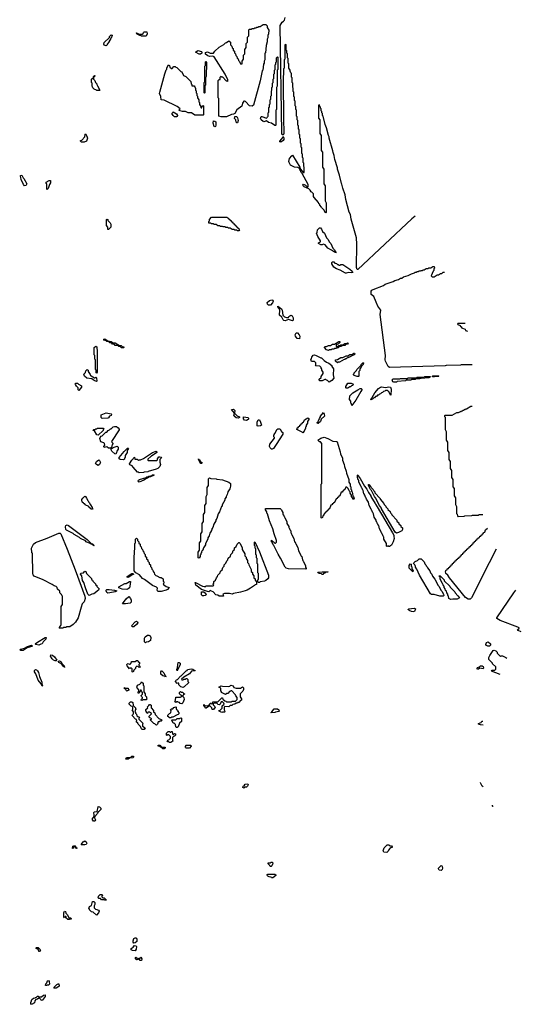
# Model space of a CAD drawing. Extents: x 2535812 to 2752880, y 540738 to 728399.
# Tile 144 of 213: x 2704800 to 2712554, y 559192 to 574415. Entities that reach past the tile are written whole.
import ezdxf

# ---------------------------------------------------------------- set-up
doc = ezdxf.new("R2010")
doc.units = 0

msp = doc.modelspace()

# ---------------------------------------------------------------- linework, layer by layer
at = {"layer": '0CON20XD'}
for points in [[(2710914, 571379), (2710890, 571355), (2710860, 571335), (2710026, 570554), (2710015, 570552), (2710004, 570585), (2710010, 570945), (2710004, 571044), (2709925, 571330), (2709912, 571402), (2709895, 571440), (2709844, 571634), (2709830, 571705), (2709795, 571810), (2709782, 571872), (2709775, 571880), (2709743, 572013), (2709714, 572105), (2709713, 572125), (2709674, 572254), (2709662, 572315), (2709645, 572360), (2709642, 572385), (2709584, 572584), (2709582, 572605), (2709572, 572625), (2709542, 572745), (2709523, 572793), (2709490, 572925), (2709480, 572935), (2709480, 572965), (2709470, 572975), (2709470, 572995), (2709460, 573005), (2709460, 573035), (2709450, 573045), (2709450, 573065), (2709440, 573075), (2709435, 573100), (2709420, 573095), (2709420, 572895), (2709440, 572865), (2709440, 572655), (2709460, 572625), (2709460, 572395), (2709480, 572365), (2709480, 572135), (2709500, 572105), (2709500, 571875), (2709520, 571845), (2709520, 571615), (2709540, 571585), (2709540, 571435), (2709535, 571430), (2709520, 571435), (2709508, 571468), (2709470, 571505), (2709468, 571518), (2709440, 571545), (2709438, 571558), (2709425, 571570), (2709418, 571588), (2709352, 571665), (2709344, 571684), (2709340, 571725), (2709318, 571748), (2709304, 571755), (2709289, 571779), (2709268, 571798), (2709195, 571829), (2709182, 571845), (2709178, 571855), (2709185, 571870), (2709216, 571856), (2709242, 571832), (2709255, 571830), (2709260, 571835), (2709260, 571865), (2709168, 572038), (2709153, 572055), (2709142, 572082), (2709134, 572085), (2709128, 572108), (2709101, 572131), (2709046, 572136), (2708985, 572164), (2708964, 572206), (2708961, 572225), (2708971, 572269), (2709005, 572312), (2709015, 572318), (2709128, 572135), (2709142, 572102), (2709182, 572052), (2709195, 572050), (2709200, 572055), (2709200, 572135), (2709190, 572145), (2709190, 572195), (2709180, 572205), (2709180, 572275), (2709170, 572285), (2709170, 572335), (2709160, 572345), (2709160, 572435), (2709150, 572445), (2709150, 572495), (2709140, 572505), (2709140, 572575), (2709130, 572585), (2709130, 572635), (2709120, 572645), (2709120, 572715), (2709110, 572725), (2709110, 572775), (2709100, 572785), (2709100, 572855), (2709090, 572865), (2709090, 572915), (2709080, 572925), (2709080, 573015), (2709070, 573025), (2709070, 573075), (2709060, 573085), (2709060, 573155), (2709050, 573165), (2709050, 573215), (2709040, 573225), (2709040, 573295), (2709030, 573305), (2709030, 573355), (2709020, 573365), (2709020, 573435), (2709010, 573445), (2709010, 573515), (2709000, 573525), (2709000, 573585), (2708992, 573592), (2708988, 573608), (2708980, 573615), (2708980, 573635), (2708960, 573665), (2708960, 573735), (2708950, 573745), (2708950, 573815), (2708940, 573825), (2708940, 573885), (2708930, 573895), (2708930, 573935), (2708920, 573945), (2708920, 574025), (2708915, 574030), (2708900, 574025), (2708900, 573805), (2708890, 573795), (2708890, 573665), (2708880, 573655), (2708872, 573455), (2708877, 572893), (2708883, 572655), (2708875, 572630), (2708854, 572644), (2708851, 572665), (2708828, 574325), (2708855, 574378), (2708878, 574392), (2708892, 574408), (2708903, 574447)], [(2706685, 574160), (2706675, 574170), (2706655, 574170), (2706648, 574178), (2706615, 574190), (2706600, 574205), (2706605, 574210), (2706617, 574207), (2706645, 574190), (2706695, 574190), (2706708, 574202), (2706712, 574218), (2706722, 574228), (2706765, 574228), (2706768, 574195), (2706755, 574162), (2706685, 574160)], [(2707915, 572914), (2707880, 572925), (2707880, 573195), (2707870, 573205), (2707870, 573475), (2707882, 573488), (2707898, 573492), (2707900, 573525), (2707915, 573540), (2707922, 573532), (2707935, 573530), (2707992, 573472), (2708005, 573470), (2708015, 573460), (2708020, 573485), (2707974, 573574), (2707805, 573840), (2707785, 573853), (2707735, 573844), (2707706, 573856), (2707674, 573884), (2707674, 573906), (2707705, 573916), (2707745, 573896), (2707795, 573898), (2707815, 573928), (2707885, 573988), (2707958, 574032), (2707980, 574055), (2707998, 574062), (2708015, 574080), (2708025, 574080), (2708035, 574090), (2708060, 574065), (2708060, 574025), (2708078, 574008), (2708082, 573982), (2708098, 573968), (2708102, 573942), (2708118, 573928), (2708122, 573902), (2708138, 573888), (2708142, 573862), (2708158, 573848), (2708162, 573822), (2708178, 573808), (2708182, 573782), (2708198, 573768), (2708212, 573732), (2708235, 573730), (2708240, 573735), (2708240, 573775), (2708260, 573805), (2708260, 573865), (2708280, 573885), (2708280, 573955), (2708300, 573985), (2708300, 574045), (2708320, 574065), (2708320, 574145), (2708340, 574165), (2708342, 574258), (2708355, 574270), (2708385, 574270), (2708393, 574277), (2708425, 574280), (2708435, 574290), (2708455, 574290), (2708465, 574300), (2708485, 574300), (2708495, 574310), (2708515, 574310), (2708565, 574340), (2708605, 574340), (2708625, 574320), (2708627, 574295), (2708652, 574255), (2708646, 574194), (2708638, 574172), (2708636, 574134), (2708628, 574115), (2708626, 574074), (2708610, 574015), (2708598, 573905), (2708590, 573895), (2708590, 573795), (2708580, 573775), (2708580, 573745), (2708570, 573725), (2708556, 573635), (2708548, 573622), (2708515, 573470), (2708414, 573096), (2708395, 573077), (2708355, 573082), (2708290, 573150), (2708275, 573157), (2708265, 573154), (2708242, 573125), (2708233, 573077), (2708155, 573021), (2708124, 572966), (2708105, 572953), (2708075, 572950), (2707995, 572914), (2707915, 572914)], [(2706135, 574010), (2706105, 574020), (2706100, 574035), (2706105, 574060), (2706188, 574142), (2706190, 574155), (2706215, 574180), (2706228, 574178), (2706230, 574165), (2706222, 574158), (2706218, 574142), (2706212, 574138), (2706210, 574125), (2706180, 574075), (2706180, 574065), (2706152, 574038), (2706150, 574025), (2706135, 574010)], [(2707595, 573882), (2707575, 573882), (2707520, 573915), (2707555, 573937), (2707610, 573925), (2707618, 573915), (2707617, 573895), (2707595, 573882)], [(2707655, 573280), (2707650, 573285), (2707650, 573395), (2707652, 573445), (2707660, 573455), (2707660, 573645), (2707662, 573695), (2707670, 573705), (2707670, 573765), (2707675, 573770), (2707690, 573755), (2707690, 573665), (2707687, 573643), (2707680, 573635), (2707680, 573535), (2707670, 573515), (2707670, 573405), (2707660, 573395), (2707660, 573285), (2707655, 573280)], [(2708755, 572780), (2708745, 572780), (2708694, 572814), (2708645, 572824), (2708615, 572850), (2708575, 572837), (2708565, 572840), (2708534, 572865), (2708524, 572885), (2708535, 572918), (2708545, 572920), (2708615, 572890), (2708628, 572902), (2708630, 572915), (2708640, 572925), (2708640, 572975), (2708650, 572985), (2708650, 573055), (2708660, 573065), (2708660, 573105), (2708670, 573115), (2708670, 573175), (2708680, 573185), (2708680, 573235), (2708690, 573245), (2708690, 573315), (2708700, 573325), (2708700, 573365), (2708710, 573375), (2708710, 573435), (2708720, 573445), (2708720, 573495), (2708730, 573505), (2708730, 573575), (2708740, 573585), (2708740, 573635), (2708750, 573645), (2708750, 573715), (2708760, 573725), (2708760, 573755), (2708770, 573765), (2708770, 573825), (2708785, 573840), (2708790, 573835), (2708790, 573645), (2708780, 573635), (2708780, 573385), (2708770, 573365), (2708770, 573025), (2708760, 573015), (2708760, 572785), (2708755, 572780)], [(2707635, 572940), (2707505, 572940), (2707454, 572974), (2707405, 572976), (2707365, 572994), (2707315, 572994), (2707280, 573005), (2707260, 573015), (2707280, 573035), (2707232, 573072), (2707035, 573171), (2706987, 573177), (2706983, 573225), (2706962, 573275), (2706964, 573295), (2707045, 573580), (2707065, 573640), (2707072, 573648), (2707075, 573670), (2707102, 573718), (2707118, 573708), (2707122, 573682), (2707145, 573660), (2707158, 573662), (2707185, 573690), (2707205, 573690), (2707212, 573682), (2707228, 573678), (2707292, 573612), (2707308, 573608), (2707332, 573552), (2707368, 573538), (2707448, 573458), (2707450, 573425), (2707460, 573415), (2707462, 573392), (2707495, 573390), (2707508, 573378), (2707512, 573362), (2707520, 573355), (2707520, 573325), (2707530, 573315), (2707530, 573285), (2707540, 573275), (2707540, 573245), (2707550, 573235), (2707550, 573205), (2707570, 573175), (2707570, 573145), (2707580, 573135), (2707580, 573105), (2707600, 573075), (2707600, 573055), (2707605, 573050), (2707618, 573052), (2707622, 573078), (2707635, 573090), (2707640, 573085), (2707640, 572945), (2707635, 572940)], [(2706035, 573320), (2705995, 573320), (2705988, 573328), (2705952, 573342), (2705932, 573362), (2705928, 573378), (2705920, 573385), (2705920, 573435), (2705910, 573445), (2705910, 573495), (2705940, 573520), (2705942, 573535), (2705955, 573550), (2705967, 573545), (2705940, 573520), (2705940, 573495), (2705960, 573475), (2705972, 573442), (2705990, 573425), (2705992, 573412), (2706000, 573405), (2706002, 573392), (2706040, 573325), (2706035, 573320)], [(2707225, 572912), (2707195, 572913), (2707175, 572932), (2707153, 572965), (2707170, 572985), (2707175, 572988), (2707225, 572962), (2707237, 572935), (2707235, 572920), (2707225, 572912)], [(2707815, 572760), (2707804, 572765), (2707793, 572817), (2707795, 572850), (2707815, 572848), (2707830, 572835), (2707832, 572785), (2707825, 572763), (2707815, 572760)], [(2708165, 572820), (2708155, 572820), (2708145, 572830), (2708140, 572865), (2708122, 572885), (2708125, 572920), (2708155, 572918), (2708165, 572900), (2708177, 572855), (2708165, 572820)], [(2705755, 572520), (2705740, 572535), (2705740, 572545), (2705758, 572552), (2705808, 572602), (2705810, 572645), (2705815, 572650), (2705840, 572615), (2705846, 572585), (2705832, 572535), (2705795, 572524), (2705755, 572520)], [(2708835, 572524), (2708820, 572525), (2708820, 572535), (2708872, 572598), (2708875, 572610), (2708885, 572590), (2708885, 572562), (2708873, 572545), (2708835, 572524)], [(2704875, 571848), (2704859, 571865), (2704824, 571945), (2704820, 571975), (2704810, 571995), (2704812, 572008), (2704835, 572010), (2704852, 571972), (2704865, 571960), (2704908, 571875), (2704902, 571855), (2704895, 571852), (2704875, 571848)], [(2705225, 571790), (2705220, 571795), (2705220, 571875), (2705210, 571885), (2705210, 571905), (2705255, 571928), (2705275, 571928), (2705278, 571895), (2705260, 571865), (2705240, 571805), (2705225, 571790)], [(2706175, 571170), (2706162, 571172), (2706160, 571205), (2706140, 571235), (2706140, 571325), (2706145, 571330), (2706160, 571325), (2706162, 571312), (2706200, 571275), (2706202, 571262), (2706210, 571255), (2706210, 571205), (2706175, 571170)], [(2708185, 571150), (2708165, 571150), (2708155, 571160), (2708125, 571160), (2708115, 571170), (2708085, 571170), (2708055, 571190), (2708025, 571190), (2708015, 571200), (2707985, 571200), (2707975, 571210), (2707945, 571210), (2707935, 571220), (2707905, 571220), (2707895, 571230), (2707865, 571230), (2707835, 571250), (2707805, 571250), (2707795, 571260), (2707765, 571260), (2707755, 571270), (2707725, 571270), (2707724, 571294), (2707733, 571307), (2707734, 571325), (2707765, 571360), (2708005, 571360), (2708012, 571352), (2708028, 571348), (2708032, 571332), (2708048, 571328), (2708052, 571312), (2708068, 571308), (2708072, 571292), (2708088, 571288), (2708092, 571272), (2708108, 571268), (2708112, 571252), (2708128, 571248), (2708132, 571232), (2708148, 571228), (2708152, 571212), (2708168, 571208), (2708172, 571192), (2708188, 571188), (2708192, 571172), (2708200, 571165), (2708185, 571150)], [(2709685, 570810), (2709680, 570820), (2709665, 570820), (2709622, 570852), (2709563, 570885), (2709524, 570934), (2709495, 570943), (2709475, 570932), (2709455, 570933), (2709420, 570955), (2709420, 570965), (2709448, 570982), (2709450, 570995), (2709410, 571065), (2709390, 571115), (2709400, 571125), (2709402, 571168), (2709432, 571198), (2709448, 571198), (2709468, 571178), (2709482, 571142), (2709510, 571115), (2709542, 571042), (2709568, 571018), (2709582, 570982), (2709610, 570955), (2709642, 570882), (2709668, 570858), (2709672, 570842), (2709680, 570835), (2709680, 570820), (2709690, 570815), (2709685, 570810)], [(2709845, 570494), (2709835, 570494), (2709752, 570542), (2709695, 570564), (2709655, 570591), (2709625, 570640), (2709625, 570660), (2709635, 570670), (2709655, 570670), (2709672, 570652), (2709697, 570647), (2709712, 570632), (2709725, 570630), (2709735, 570620), (2709755, 570620), (2709765, 570630), (2709795, 570628), (2709905, 570556), (2709942, 570525), (2709950, 570505), (2709925, 570500), (2709885, 570509), (2709845, 570494)], [(2711797, 569080), (2711625, 569080), (2711615, 569073), (2711395, 569070), (2711375, 569064), (2710515, 569040), (2710494, 569055), (2710453, 569135), (2710450, 569155), (2710453, 569225), (2710374, 569855), (2710383, 569925), (2710338, 569985), (2710309, 570050), (2710273, 570133), (2710234, 570165), (2710231, 570219), (2710243, 570235), (2710262, 570245), (2710423, 570307), (2710452, 570325), (2710572, 570368), (2710600, 570385), (2710655, 570400), (2710685, 570418), (2710705, 570420), (2710735, 570438), (2710805, 570460), (2710855, 570488), (2710905, 570500), (2710915, 570510), (2710935, 570510), (2710945, 570520), (2710965, 570520), (2710975, 570530), (2710995, 570530), (2711005, 570540), (2711025, 570540), (2711035, 570550), (2711055, 570550), (2711085, 570570), (2711115, 570570), (2711125, 570580), (2711155, 570580), (2711185, 570600), (2711208, 570598), (2711210, 570575), (2711200, 570565), (2711200, 570535), (2711192, 570528), (2711160, 570455), (2711175, 570440), (2711205, 570440), (2711255, 570470), (2711275, 570470), (2711305, 570490), (2711325, 570490), (2711345, 570510), (2711365, 570510), (2711369, 570514)], [(2708645, 570004), (2708630, 570015), (2708628, 570042), (2708662, 570075), (2708700, 570085), (2708715, 570078), (2708716, 570064), (2708708, 570035), (2708675, 570004), (2708645, 570004)], [(2709015, 569758), (2708973, 569777), (2708955, 569778), (2708905, 569760), (2708885, 569763), (2708875, 569773), (2708854, 569814), (2708814, 569845), (2708823, 569923), (2708812, 569952), (2708792, 569975), (2708792, 569988), (2708846, 569945), (2708856, 569925), (2708867, 569847), (2708895, 569820), (2708925, 569810), (2708955, 569810), (2708962, 569825), (2708990, 569845), (2709012, 569835), (2709026, 569805), (2709025, 569770), (2709015, 569758)], [(2711687, 569720), (2711575, 569720), (2711570, 569715), (2711572, 569702), (2711608, 569688), (2711612, 569672), (2711628, 569668), (2711632, 569652), (2711688, 569628), (2711692, 569612), (2711720, 569600)], [(2706405, 569340), (2706375, 569340), (2706358, 569358), (2706332, 569362), (2706315, 569380), (2706275, 569380), (2706258, 569398), (2706235, 569400), (2706218, 569418), (2706195, 569420), (2706175, 569440), (2706145, 569440), (2706138, 569448), (2706102, 569462), (2706100, 569475), (2706115, 569480), (2706165, 569450), (2706215, 569440), (2706245, 569420), (2706275, 569420), (2706345, 569380), (2706368, 569378), (2706385, 569360), (2706408, 569358), (2706410, 569345), (2706405, 569340)], [(2709125, 569483), (2709090, 569485), (2709065, 569520), (2709057, 569545), (2709075, 569573), (2709095, 569573), (2709122, 569545), (2709128, 569522), (2709125, 569483)], [(2705985, 568950), (2705980, 568955), (2705980, 568995), (2705970, 569005), (2705970, 569155), (2705960, 569165), (2705960, 569225), (2705952, 569235), (2705950, 569285), (2705950, 569345), (2705975, 569370), (2705990, 569355), (2705990, 569325), (2706000, 569315), (2706000, 568965), (2705985, 568950)], [(2709575, 569300), (2709545, 569310), (2709510, 569345), (2709515, 569360), (2709545, 569360), (2709575, 569380), (2709605, 569380), (2709635, 569400), (2709665, 569400), (2709735, 569440), (2709748, 569438), (2709748, 569422), (2709728, 569402), (2709692, 569388), (2709690, 569365), (2709695, 569360), (2709715, 569360), (2709732, 569378), (2709755, 569380), (2709765, 569390), (2709795, 569390), (2709825, 569410), (2709855, 569410), (2709865, 569420), (2709880, 569415), (2709865, 569400), (2709842, 569398), (2709825, 569380), (2709795, 569380), (2709765, 569360), (2709745, 569360), (2709725, 569340), (2709705, 569340), (2709695, 569330), (2709665, 569330), (2709655, 569320), (2709625, 569320), (2709615, 569310), (2709585, 569310), (2709575, 569300)], [(2709585, 568810), (2709558, 568838), (2709545, 568840), (2709535, 568850), (2709515, 568850), (2709475, 568832), (2709432, 568832), (2709430, 568855), (2709458, 568882), (2709462, 568898), (2709490, 568945), (2709490, 568965), (2709470, 568995), (2709470, 569015), (2709462, 569022), (2709458, 569038), (2709438, 569058), (2709372, 569062), (2709380, 569075), (2709378, 569108), (2709355, 569130), (2709312, 569132), (2709302, 569165), (2709312, 569178), (2709315, 569200), (2709335, 569230), (2709355, 569232), (2709385, 569224), (2709455, 569186), (2709468, 569185), (2709507, 569145), (2709545, 569119), (2709578, 569105), (2709625, 569067), (2709626, 569055), (2709651, 569015), (2709646, 568926), (2709656, 568875), (2709625, 568838), (2709585, 568810)], [(2709715, 569110), (2709680, 569135), (2709682, 569158), (2709715, 569160), (2709765, 569190), (2709795, 569190), (2709845, 569220), (2709875, 569220), (2709905, 569240), (2709935, 569240), (2709965, 569260), (2709978, 569258), (2709980, 569245), (2709968, 569232), (2709955, 569230), (2709948, 569222), (2709935, 569220), (2709928, 569212), (2709915, 569210), (2709908, 569202), (2709895, 569200), (2709888, 569192), (2709875, 569190), (2709868, 569182), (2709855, 569180), (2709848, 569172), (2709835, 569170), (2709828, 569162), (2709815, 569160), (2709745, 569120), (2709725, 569120), (2709715, 569110)], [(2710035, 568900), (2710015, 568900), (2709970, 568915), (2709960, 568925), (2709960, 568935), (2709968, 568942), (2709970, 568955), (2710008, 568992), (2710010, 569005), (2710078, 569072), (2710080, 569085), (2710102, 569108), (2710115, 569110), (2710120, 569105), (2710112, 569098), (2710108, 569082), (2710082, 569058), (2710078, 569042), (2710060, 569015), (2710058, 568992), (2710040, 568975), (2710040, 568905), (2710035, 568900)], [(2705985, 568822), (2705950, 568835), (2705938, 568848), (2705915, 568860), (2705840, 568875), (2705802, 568905), (2705790, 568935), (2705818, 568962), (2705822, 568988), (2705842, 569008), (2705858, 568998), (2705860, 568975), (2705888, 568928), (2705892, 568912), (2705905, 568910), (2705955, 568880), (2705965, 568880), (2705975, 568890), (2705988, 568878), (2705990, 568825), (2705985, 568822)], [(2710585, 568810), (2710570, 568815), (2710560, 568845), (2710575, 568860), (2710675, 568860), (2710685, 568870), (2710795, 568870), (2710805, 568880), (2710935, 568880), (2710945, 568890), (2711055, 568890), (2711065, 568900), (2711145, 568900), (2711150, 568895), (2711125, 568880), (2711005, 568870), (2710985, 568860), (2710925, 568860), (2710915, 568852), (2710855, 568850), (2710847, 568843), (2710825, 568840), (2710775, 568840), (2710765, 568832), (2710635, 568820), (2710625, 568813), (2710585, 568810)], [(2711182, 568892), (2711180, 568905), (2711185, 568910), (2711275, 568910), (2711280, 568905), (2711275, 568900), (2711215, 568900), (2711205, 568892), (2711182, 568892)], [(2705715, 568680), (2705704, 568694), (2705702, 568725), (2705677, 568747), (2705662, 568775), (2705660, 568785), (2705670, 568795), (2705695, 568793), (2705709, 568779), (2705753, 568755), (2705757, 568735), (2705715, 568680)], [(2709875, 568720), (2709845, 568720), (2709840, 568725), (2709842, 568745), (2709870, 568795), (2709923, 568793), (2709950, 568785), (2709960, 568775), (2709945, 568760), (2709932, 568758), (2709915, 568740), (2709905, 568740), (2709875, 568720)], [(2709935, 568450), (2709930, 568475), (2709920, 568485), (2709920, 568515), (2709900, 568545), (2709902, 568598), (2709952, 568645), (2710025, 568694), (2710065, 568714), (2710081, 568711), (2710090, 568705), (2710089, 568695), (2710073, 568665), (2709995, 568532), (2709935, 568450)], [(2710235, 568540), (2710230, 568545), (2710235, 568560), (2710248, 568572), (2710292, 568645), (2710347, 568713), (2710378, 568735), (2710395, 568741), (2710455, 568728), (2710505, 568740), (2710530, 568735), (2710540, 568705), (2710538, 568612), (2710532, 568612), (2710508, 568668), (2710495, 568670), (2710485, 568680), (2710455, 568680), (2710445, 568670), (2710422, 568668), (2710408, 568652), (2710392, 568648), (2710375, 568630), (2710362, 568628), (2710345, 568610), (2710332, 568608), (2710315, 568590), (2710302, 568588), (2710285, 568570), (2710272, 568568), (2710255, 568550), (2710245, 568550), (2710235, 568540)], [(2711958, 566762), (2711905, 566760), (2711885, 566752), (2711795, 566750), (2711785, 566742), (2711675, 566740), (2711665, 566732), (2711585, 566730), (2711572, 566742), (2711570, 566765), (2711560, 566775), (2711560, 566885), (2711540, 566915), (2711540, 567025), (2711520, 567055), (2711520, 567165), (2711500, 567195), (2711500, 567305), (2711480, 567335), (2711480, 567445), (2711460, 567475), (2711460, 567585), (2711440, 567615), (2711440, 567725), (2711420, 567755), (2711420, 567885), (2711400, 567915), (2711400, 568045), (2711380, 568075), (2711380, 568265), (2711370, 568275), (2711370, 568295), (2711375, 568300), (2711485, 568300), (2711555, 568340), (2711585, 568340), (2711592, 568348), (2711605, 568350), (2711612, 568358), (2711625, 568360), (2711632, 568368), (2711645, 568370), (2711652, 568378), (2711665, 568380), (2711672, 568388), (2711685, 568390), (2711692, 568398), (2711705, 568400), (2711775, 568440), (2711797, 568440)], [(2706075, 568250), (2706060, 568265), (2706060, 568305), (2706135, 568336), (2706212, 568322), (2706219, 568315), (2706216, 568295), (2706186, 568284), (2706175, 568260), (2706165, 568252), (2706075, 568250)], [(2708175, 568254), (2708145, 568261), (2708114, 568284), (2708110, 568295), (2708120, 568330), (2708073, 568387), (2708105, 568392), (2708117, 568385), (2708124, 568374), (2708120, 568330), (2708161, 568291), (2708200, 568275), (2708198, 568265), (2708175, 568254)], [(2708305, 568216), (2708274, 568225), (2708261, 568245), (2708260, 568275), (2708330, 568265), (2708338, 568255), (2708335, 568240), (2708315, 568221), (2708305, 568216)], [(2709175, 568030), (2709168, 568038), (2709092, 568072), (2709080, 568085), (2709088, 568092), (2709092, 568108), (2709108, 568112), (2709112, 568128), (2709128, 568132), (2709132, 568148), (2709148, 568152), (2709152, 568168), (2709168, 568172), (2709172, 568188), (2709188, 568192), (2709202, 568228), (2709255, 568260), (2709268, 568248), (2709270, 568235), (2709250, 568205), (2709250, 568175), (2709230, 568145), (2709230, 568125), (2709220, 568115), (2709220, 568095), (2709212, 568088), (2709200, 568055), (2709175, 568030)], [(2709415, 568170), (2709402, 568172), (2709400, 568185), (2709408, 568192), (2709412, 568208), (2709418, 568212), (2709432, 568248), (2709450, 568275), (2709450, 568285), (2709495, 568340), (2709507, 568315), (2709510, 568285), (2709462, 568238), (2709450, 568205), (2709415, 568170)], [(2706205, 567790), (2706175, 567793), (2706145, 567812), (2706105, 567800), (2706102, 567815), (2706118, 567835), (2706111, 567861), (2706101, 567871), (2706056, 567886), (2706038, 567942), (2706043, 567957), (2706060, 567975), (2706075, 567980), (2706134, 568036), (2706145, 568040), (2706170, 568065), (2706188, 568072), (2706205, 568090), (2706215, 568090), (2706245, 568120), (2706265, 568128), (2706295, 568126), (2706322, 568105), (2706337, 568085), (2706337, 568073), (2706220, 567895), (2706222, 567882), (2706238, 567868), (2706240, 567855), (2706232, 567848), (2706217, 567803), (2706205, 567790)], [(2708485, 568130), (2708472, 568135), (2708473, 568195), (2708485, 568228), (2708505, 568227), (2708522, 568195), (2708538, 568145), (2708525, 568134), (2708485, 568130)], [(2706015, 567992), (2705993, 567995), (2705958, 568058), (2705930, 568065), (2705945, 568078), (2705965, 568080), (2705975, 568090), (2705995, 568090), (2706005, 568100), (2706088, 568098), (2706100, 568085), (2706092, 568078), (2706090, 568065), (2706015, 567992)], [(2708705, 567774), (2708695, 567776), (2708674, 567795), (2708664, 567815), (2708665, 567850), (2708740, 567945), (2708738, 567958), (2708730, 567965), (2708730, 567995), (2708738, 568002), (2708740, 568015), (2708748, 568022), (2708775, 568080), (2708791, 568089), (2708815, 568090), (2708826, 568085), (2708848, 568048), (2708867, 568035), (2708866, 568005), (2708766, 567845), (2708723, 567787), (2708705, 567774)], [(2709475, 566710), (2709460, 566715), (2709460, 567235), (2709470, 567245), (2709470, 567865), (2709448, 567888), (2709435, 567890), (2709410, 567915), (2709455, 567946), (2709505, 567959), (2709565, 567942), (2709639, 567899), (2709696, 567896), (2709707, 567887), (2709756, 567736), (2709760, 567705), (2709788, 567635), (2709790, 567605), (2709816, 567536), (2709820, 567505), (2709848, 567435), (2709850, 567405), (2709886, 567306), (2709890, 567265), (2709908, 567235), (2709910, 567205), (2709918, 567195), (2709920, 567155), (2709930, 567145), (2709930, 567125), (2709940, 567115), (2709950, 567055), (2709960, 567045), (2709970, 567005), (2709965, 567000), (2709952, 567002), (2709948, 567018), (2709930, 567045), (2709930, 567065), (2709910, 567095), (2709910, 567115), (2709892, 567132), (2709878, 567168), (2709858, 567188), (2709842, 567188), (2709828, 567152), (2709812, 567148), (2709808, 567132), (2709792, 567128), (2709788, 567112), (2709772, 567108), (2709748, 567052), (2709732, 567048), (2709728, 567032), (2709712, 567028), (2709708, 567012), (2709692, 567008), (2709668, 566952), (2709652, 566948), (2709648, 566932), (2709632, 566928), (2709628, 566912), (2709612, 566908), (2709588, 566852), (2709572, 566848), (2709568, 566832), (2709552, 566828), (2709548, 566812), (2709532, 566808), (2709528, 566792), (2709512, 566788), (2709510, 566775), (2709502, 566768), (2709500, 566755), (2709492, 566748), (2709475, 566710)], [(2706285, 567700), (2706270, 567705), (2706225, 567743), (2706212, 567765), (2706212, 567778), (2706260, 567805), (2706305, 567820), (2706320, 567805), (2706320, 567775), (2706300, 567745), (2706297, 567723), (2706285, 567700)], [(2706405, 567610), (2706352, 567615), (2706340, 567625), (2706338, 567645), (2706415, 567740), (2706465, 567790), (2706475, 567790), (2706480, 567785), (2706460, 567755), (2706460, 567725), (2706430, 567675), (2706430, 567645), (2706422, 567638), (2706418, 567622), (2706405, 567610)], [(2706645, 567410), (2706638, 567418), (2706622, 567422), (2706553, 567495), (2706540, 567520), (2706500, 567535), (2706495, 567550), (2706532, 567605), (2706575, 567650), (2706582, 567622), (2706615, 567620), (2706635, 567600), (2706645, 567610), (2706665, 567610), (2706715, 567630), (2706852, 567725), (2706910, 567745), (2706920, 567735), (2706918, 567725), (2706840, 567665), (2706825, 567660), (2706782, 567618), (2706780, 567605), (2706785, 567600), (2706915, 567600), (2706928, 567612), (2706930, 567625), (2706950, 567655), (2706965, 567658), (2706985, 567650), (2706990, 567645), (2706988, 567635), (2706967, 567613), (2706966, 567576), (2706976, 567536), (2706966, 567505), (2706935, 567476), (2706908, 567465), (2706788, 567432), (2706780, 567425), (2706725, 567420), (2706715, 567412), (2706645, 567410)], [(2706015, 567523), (2705987, 567537), (2705973, 567555), (2705987, 567583), (2706025, 567610), (2706035, 567600), (2706047, 567567), (2706033, 567537), (2706015, 567523)], [(2707615, 567552), (2707600, 567555), (2707585, 567572), (2707570, 567610), (2707562, 567615), (2707562, 567628), (2707570, 567610), (2707585, 567608), (2707592, 567592), (2707620, 567565), (2707615, 567552)], [(2706645, 567264), (2706635, 567268), (2706630, 567285), (2706634, 567296), (2706654, 567306), (2706755, 567338), (2706764, 567346), (2706785, 567348), (2706795, 567357), (2706842, 567368), (2706855, 567378), (2706875, 567380), (2706880, 567375), (2706820, 567345), (2706798, 567342), (2706778, 567325), (2706758, 567322), (2706718, 567295), (2706645, 567264)], [(2710505, 566270), (2710495, 566280), (2710475, 566270), (2710470, 566275), (2710470, 566315), (2710430, 566385), (2710430, 566415), (2710422, 566422), (2710418, 566438), (2710412, 566442), (2710408, 566458), (2710402, 566462), (2710398, 566478), (2710392, 566482), (2710388, 566498), (2710360, 566545), (2710350, 566595), (2710342, 566602), (2710338, 566618), (2710332, 566622), (2710328, 566638), (2710322, 566642), (2710318, 566658), (2710312, 566662), (2710308, 566678), (2710280, 566725), (2710270, 566775), (2710262, 566782), (2710258, 566798), (2710252, 566802), (2710248, 566818), (2710242, 566822), (2710238, 566838), (2710232, 566842), (2710228, 566858), (2710200, 566905), (2710190, 566955), (2710162, 567002), (2710158, 567018), (2710152, 567022), (2710148, 567038), (2710142, 567042), (2710138, 567058), (2710132, 567062), (2710128, 567078), (2710120, 567085), (2710110, 567135), (2710102, 567142), (2710098, 567158), (2710092, 567162), (2710088, 567178), (2710082, 567182), (2710078, 567198), (2710072, 567202), (2710068, 567218), (2710040, 567265), (2710040, 567295), (2710032, 567302), (2710020, 567335), (2710020, 567375), (2710025, 567380), (2710032, 567362), (2710065, 567320), (2710130, 567205), (2710166, 567156), (2710190, 567105), (2710227, 567055), (2710228, 567045), (2710297, 566935), (2710298, 566925), (2710326, 566886), (2710564, 566484), (2710584, 566445), (2710586, 566424), (2710591, 566395), (2710575, 566342), (2710545, 566290), (2710515, 566272), (2710505, 566270)], [(2707575, 566090), (2707560, 566095), (2707560, 566185), (2707580, 566215), (2707580, 566325), (2707600, 566355), (2707600, 566465), (2707620, 566495), (2707620, 566625), (2707640, 566655), (2707640, 566765), (2707660, 566795), (2707660, 566905), (2707680, 566935), (2707680, 567045), (2707700, 567075), (2707700, 567185), (2707720, 567215), (2707720, 567315), (2707735, 567330), (2707755, 567320), (2707835, 567316), (2707845, 567310), (2707935, 567299), (2708035, 567267), (2708058, 567245), (2708060, 567205), (2708047, 567163), (2708020, 567115), (2708020, 567105), (2708010, 567095), (2708007, 567073), (2707990, 567045), (2707990, 567035), (2707970, 567005), (2707970, 566985), (2707930, 566915), (2707930, 566895), (2707922, 566888), (2707890, 566805), (2707870, 566775), (2707847, 566703), (2707830, 566685), (2707830, 566665), (2707800, 566615), (2707787, 566563), (2707770, 566545), (2707770, 566525), (2707762, 566518), (2707760, 566505), (2707740, 566475), (2707730, 566435), (2707710, 566405), (2707710, 566385), (2707670, 566315), (2707670, 566295), (2707642, 566248), (2707630, 566215), (2707622, 566208), (2707618, 566192), (2707612, 566188), (2707608, 566172), (2707600, 566165), (2707600, 566145), (2707590, 566135), (2707590, 566115), (2707575, 566090)], [(2710625, 566477), (2710604, 566494), (2710393, 566855), (2710392, 566865), (2710364, 566904), (2710300, 567025), (2710284, 567044), (2710238, 567138), (2710225, 567150), (2710192, 567215), (2710192, 567228), (2710198, 567228), (2710230, 567195), (2710232, 567182), (2710265, 567150), (2710272, 567132), (2710290, 567115), (2710292, 567102), (2710370, 567015), (2710372, 567002), (2710430, 566935), (2710432, 566922), (2710460, 566895), (2710462, 566882), (2710490, 566855), (2710492, 566842), (2710525, 566810), (2710532, 566792), (2710550, 566775), (2710552, 566762), (2710590, 566725), (2710592, 566712), (2710630, 566675), (2710632, 566662), (2710660, 566635), (2710662, 566622), (2710690, 566595), (2710692, 566582), (2710717, 566557), (2710718, 566535), (2710707, 566515), (2710655, 566485), (2710625, 566477)], [(2705925, 566840), (2705892, 566852), (2705888, 566868), (2705872, 566872), (2705868, 566888), (2705812, 566912), (2705808, 566928), (2705792, 566932), (2705788, 566948), (2705772, 566952), (2705768, 566968), (2705760, 566975), (2705760, 566995), (2705775, 567020), (2705805, 567050), (2705820, 567045), (2705822, 567032), (2705835, 567020), (2705852, 566982), (2705860, 566975), (2705862, 566962), (2705875, 566950), (2705892, 566912), (2705920, 566875), (2705922, 566862), (2705930, 566855), (2705925, 566840)], [(2709225, 565922), (2708955, 565926), (2708917, 565937), (2708905, 565952), (2708832, 566092), (2708795, 566150), (2708728, 566288), (2708720, 566295), (2708718, 566308), (2708710, 566315), (2708708, 566328), (2708692, 566345), (2708690, 566365), (2708695, 566370), (2708742, 566322), (2708755, 566320), (2708770, 566335), (2708770, 566365), (2708732, 566465), (2708712, 566542), (2708662, 566665), (2708630, 566775), (2708620, 566785), (2708620, 566805), (2708602, 566835), (2708602, 566858), (2708825, 566860), (2708848, 566838), (2708852, 566822), (2708870, 566795), (2708870, 566765), (2708878, 566758), (2708882, 566742), (2708888, 566738), (2708892, 566722), (2708898, 566718), (2708902, 566702), (2708930, 566655), (2708930, 566625), (2708958, 566578), (2708962, 566562), (2708968, 566558), (2708972, 566542), (2708978, 566538), (2708982, 566522), (2708990, 566515), (2708990, 566485), (2708998, 566478), (2709002, 566462), (2709008, 566458), (2709012, 566442), (2709040, 566395), (2709050, 566345), (2709058, 566338), (2709062, 566322), (2709068, 566318), (2709072, 566302), (2709100, 566255), (2709110, 566205), (2709138, 566158), (2709142, 566142), (2709148, 566138), (2709152, 566122), (2709160, 566115), (2709170, 566065), (2709178, 566058), (2709182, 566042), (2709188, 566038), (2709192, 566022), (2709220, 565975), (2709220, 565945), (2709228, 565938), (2709230, 565925), (2709225, 565922)], [(2705945, 566280), (2705930, 566300), (2705915, 566300), (2705910, 566310), (2705895, 566310), (2705888, 566318), (2705830, 566345), (2705815, 566360), (2705740, 566395), (2705725, 566410), (2705640, 566455), (2705625, 566470), (2705525, 566522), (2705514, 566535), (2705509, 566575), (2705514, 566595), (2705535, 566606), (2705556, 566596), (2705845, 566377), (2705910, 566310), (2705925, 566310), (2705950, 566285), (2705945, 566280)], [(2705465, 565010), (2705415, 565010), (2705410, 565015), (2705428, 565032), (2705432, 565048), (2705440, 565055), (2705440, 565345), (2705460, 565375), (2705460, 565505), (2705452, 565512), (2705448, 565528), (2705422, 565552), (2705418, 565578), (2705382, 565612), (2705380, 565635), (2705365, 565650), (2705335, 565660), (2705300, 565685), (2705163, 565753), (2705025, 565814), (2705010, 565830), (2705004, 565845), (2705000, 566165), (2704990, 566175), (2704990, 566205), (2704980, 566215), (2704980, 566245), (2705012, 566305), (2705045, 566330), (2705225, 566397), (2705405, 566474), (2705425, 566476), (2705436, 566465), (2705535, 566228), (2705655, 565910), (2705805, 565505), (2705812, 565465), (2705796, 565415), (2705768, 565385), (2705748, 565332), (2705704, 565165), (2705665, 565102), (2705625, 565062), (2705575, 565030), (2705525, 565030), (2705515, 565020), (2705475, 565020), (2705465, 565010)], [(2712164, 566230), (2712057, 566017), (2711786, 565475), (2711765, 565454), (2711733, 565455), (2711694, 565484), (2711442, 565785), (2711418, 565828), (2711390, 565855), (2711380, 565885), (2711388, 565892), (2711392, 565908), (2711408, 565912), (2711412, 565928), (2711428, 565932), (2711432, 565948), (2711448, 565952), (2711452, 565968), (2711468, 565972), (2711472, 565988), (2711488, 565992), (2711492, 566008), (2711508, 566012), (2711512, 566028), (2711528, 566032), (2711532, 566048), (2711548, 566052), (2711552, 566068), (2711568, 566072), (2711572, 566088), (2711588, 566092), (2711592, 566108), (2711608, 566112), (2711612, 566128), (2711628, 566132), (2711632, 566148), (2711648, 566152), (2711652, 566168), (2711668, 566172), (2711672, 566188), (2711688, 566192), (2711692, 566208), (2711708, 566212), (2711712, 566228), (2711728, 566232), (2711732, 566248), (2711748, 566252), (2711752, 566268), (2711768, 566272), (2711772, 566288), (2711788, 566292), (2711792, 566308), (2711808, 566312), (2711812, 566328), (2711828, 566332), (2711832, 566348), (2711848, 566352), (2711852, 566368), (2711868, 566372), (2711872, 566388), (2711888, 566392), (2711892, 566408), (2711908, 566412), (2711912, 566428), (2711928, 566432), (2711932, 566448), (2711948, 566452), (2711952, 566468), (2711968, 566472), (2711972, 566488), (2711988, 566492), (2712002, 566528), (2712030, 566556)], [(2706934, 565574), (2706926, 565595), (2706930, 565625), (2706913, 565643), (2706853, 565665), (2706729, 565759), (2706700, 565775), (2706650, 565830), (2706594, 565864), (2706571, 565895), (2706567, 566065), (2706573, 566215), (2706580, 566225), (2706580, 566315), (2706590, 566325), (2706590, 566385), (2706605, 566400), (2706620, 566385), (2706622, 566362), (2706640, 566345), (2706642, 566322), (2706660, 566305), (2706662, 566282), (2706680, 566265), (2706682, 566242), (2706700, 566225), (2706702, 566202), (2706720, 566185), (2706722, 566162), (2706740, 566145), (2706742, 566122), (2706760, 566105), (2706762, 566082), (2706780, 566065), (2706782, 566042), (2706800, 566025), (2706802, 566002), (2706820, 565985), (2706822, 565962), (2706840, 565945), (2706842, 565922), (2706860, 565905), (2706862, 565882), (2706880, 565865), (2706882, 565842), (2706902, 565822), (2706918, 565818), (2706965, 565790), (2706985, 565790), (2707018, 565768), (2707020, 565735), (2707030, 565725), (2707030, 565705), (2707020, 565695), (2707022, 565682), (2707062, 565652), (2707110, 565635), (2707087, 565605), (2707065, 565594), (2706985, 565575), (2706934, 565574)], [(2707945, 565500), (2707885, 565504), (2707865, 565520), (2707834, 565524), (2707789, 565569), (2707765, 565582), (2707742, 565588), (2707725, 565572), (2707704, 565574), (2707608, 565608), (2707525, 565670), (2707510, 565715), (2707520, 565715), (2707625, 565658), (2707655, 565650), (2707665, 565640), (2707675, 565660), (2707788, 565662), (2707800, 565675), (2707792, 565682), (2707790, 565695), (2707800, 565705), (2707802, 565728), (2707828, 565752), (2707842, 565788), (2707860, 565805), (2707862, 565828), (2707898, 565862), (2707902, 565888), (2707928, 565912), (2707942, 565948), (2707960, 565965), (2707962, 565988), (2707988, 566012), (2708002, 566048), (2708018, 566062), (2708022, 566088), (2708058, 566122), (2708062, 566148), (2708088, 566172), (2708102, 566208), (2708118, 566222), (2708122, 566248), (2708148, 566272), (2708162, 566308), (2708185, 566330), (2708195, 566330), (2708208, 566318), (2708212, 566302), (2708240, 566255), (2708240, 566225), (2708280, 566155), (2708280, 566125), (2708300, 566105), (2708300, 566085), (2708320, 566055), (2708320, 566025), (2708338, 566008), (2708340, 565985), (2708380, 565915), (2708380, 565885), (2708398, 565868), (2708400, 565845), (2708420, 565815), (2708420, 565785), (2708438, 565768), (2708442, 565752), (2708460, 565725), (2708460, 565685), (2708442, 565678), (2708430, 565665), (2708368, 565625), (2708316, 565594), (2708288, 565585), (2708215, 565565), (2708106, 565544), (2708085, 565534), (2708044, 565544), (2707964, 565546), (2707940, 565535), (2707950, 565505), (2707945, 565500)], [(2708492, 565712), (2708480, 565725), (2708480, 565755), (2708490, 565765), (2708490, 565855), (2708480, 565865), (2708480, 565995), (2708470, 566005), (2708470, 566085), (2708460, 566095), (2708460, 566135), (2708450, 566145), (2708450, 566235), (2708440, 566245), (2708440, 566275), (2708430, 566285), (2708430, 566335), (2708435, 566340), (2708505, 566188), (2708645, 565825), (2708648, 565805), (2708646, 565785), (2708635, 565770), (2708605, 565746), (2708585, 565734), (2708518, 565722), (2708505, 565712), (2708492, 565712)], [(2710875, 565880), (2710823, 565933), (2710820, 565975), (2710835, 566000), (2710850, 565995), (2710850, 565965), (2710860, 565955), (2710860, 565925), (2710880, 565895), (2710875, 565880)], [(2711345, 565502), (2711294, 565504), (2711205, 565528), (2711165, 565530), (2711149, 565539), (2710982, 565825), (2710938, 565918), (2710930, 565925), (2710928, 565938), (2710920, 565945), (2710920, 565965), (2710912, 565972), (2710908, 565988), (2710890, 566005), (2710892, 566018), (2710912, 566038), (2710948, 566052), (2710975, 566080), (2711005, 566080), (2711050, 566035), (2711062, 566002), (2711078, 565988), (2711082, 565972), (2711100, 565955), (2711102, 565942), (2711140, 565895), (2711152, 565862), (2711170, 565845), (2711182, 565812), (2711217, 565767), (2711270, 565665), (2711285, 565650), (2711310, 565595), (2711325, 565580), (2711350, 565535), (2711358, 565515), (2711345, 565502)], [(2705875, 565514), (2705855, 565532), (2705815, 565630), (2705792, 565712), (2705773, 565745), (2705760, 565815), (2705740, 565845), (2705745, 565860), (2705788, 565862), (2705805, 565890), (2705820, 565885), (2705832, 565852), (2705910, 565775), (2705912, 565762), (2705925, 565750), (2705932, 565732), (2705970, 565695), (2705972, 565682), (2705990, 565665), (2705992, 565652), (2706028, 565615), (2706020, 565595), (2705945, 565540), (2705915, 565533), (2705875, 565514)], [(2706475, 565793), (2706460, 565795), (2706462, 565805), (2706532, 565855), (2706550, 565855), (2706560, 565845), (2706558, 565835), (2706539, 565831), (2706520, 565815), (2706475, 565793)], [(2709485, 565840), (2709475, 565840), (2709465, 565850), (2709430, 565855), (2709412, 565865), (2709410, 565875), (2709475, 565880), (2709565, 565880), (2709570, 565875), (2709525, 565870), (2709515, 565860), (2709502, 565858), (2709485, 565840)], [(2706455, 565606), (2706385, 565612), (2706335, 565630), (2706330, 565645), (2706425, 565698), (2706445, 565700), (2706495, 565728), (2706515, 565730), (2706504, 565656), (2706495, 565633), (2706475, 565614), (2706455, 565606)], [(2711465, 565450), (2711433, 565465), (2711430, 565505), (2711420, 565515), (2711420, 565535), (2711402, 565552), (2711398, 565578), (2711382, 565592), (2711378, 565618), (2711360, 565635), (2711360, 565655), (2711352, 565662), (2711348, 565678), (2711342, 565682), (2711338, 565698), (2711332, 565702), (2711328, 565718), (2711300, 565765), (2711300, 565795), (2711282, 565812), (2711282, 565818), (2711298, 565818), (2711360, 565755), (2711362, 565742), (2711450, 565655), (2711452, 565642), (2711525, 565570), (2711532, 565552), (2711575, 565510), (2711598, 565475), (2711565, 565458), (2711545, 565454), (2711495, 565458), (2711465, 565450)], [(2706165, 565548), (2706147, 565557), (2706136, 565585), (2706136, 565595), (2706146, 565604), (2706184, 565606), (2706265, 565597), (2706300, 565585), (2706275, 565572), (2706195, 565552), (2706165, 565548)], [(2707645, 565508), (2707625, 565510), (2707612, 565522), (2707612, 565568), (2707645, 565568), (2707676, 565546), (2707683, 565535), (2707665, 565513), (2707645, 565508)], [(2712554, 564950), (2712504, 564974), (2712493, 564987), (2712520, 565005), (2712520, 565015), (2712502, 565025), (2712225, 565128), (2712174, 565155), (2712174, 565165), (2712438, 565552), (2712467, 565593)], [(2706435, 565383), (2706390, 565385), (2706445, 565460), (2706485, 565498), (2706515, 565467), (2706525, 565440), (2706525, 565412), (2706506, 565394), (2706435, 565383)], [(2710885, 565259), (2710856, 565266), (2710830, 565275), (2710800, 565295), (2710814, 565306), (2710896, 565316), (2710916, 565305), (2710905, 565264), (2710885, 565259)], [(2706565, 565030), (2706545, 565030), (2706530, 565045), (2706584, 565106), (2706605, 565114), (2706622, 565105), (2706625, 565092), (2706606, 565065), (2706565, 565030)], [(2705095, 564744), (2705050, 564755), (2705040, 564765), (2705075, 564793), (2705195, 564862), (2705210, 564865), (2705205, 564840), (2705161, 564799), (2705148, 564765), (2705125, 564761), (2705095, 564744)], [(2706745, 564782), (2706730, 564795), (2706730, 564855), (2706742, 564875), (2706775, 564898), (2706795, 564899), (2706815, 564891), (2706826, 564866), (2706824, 564816), (2706790, 564795), (2706755, 564790), (2706745, 564782)], [(2712037, 564727), (2712008, 564745), (2712004, 564755), (2712015, 564787), (2712040, 564795), (2712076, 564766), (2712076, 564745), (2712065, 564732), (2712037, 564727)], [(2704855, 564664), (2704820, 564665), (2704800, 564675), (2704810, 564685), (2704872, 564698), (2704920, 564725), (2704985, 564747), (2704997, 564737), (2704990, 564725), (2704915, 564702), (2704855, 564664)], [(2712225, 564291), (2712092, 564342), (2712105, 564360), (2712145, 564360), (2712160, 564375), (2712158, 564408), (2712110, 564455), (2712108, 564468), (2712052, 564525), (2712053, 564555), (2712066, 564584), (2712101, 564629), (2712117, 564663), (2712135, 564666), (2712160, 564655), (2712180, 564635), (2712182, 564622), (2712232, 564572), (2712245, 564580), (2712265, 564580), (2712317, 564555), (2712330, 564545)], [(2705348, 564502), (2705325, 564512), (2705302, 564535), (2705274, 564574), (2705280, 564595), (2705305, 564592), (2705337, 564565), (2705372, 564515), (2705365, 564502), (2705348, 564502)], [(2705495, 564402), (2705490, 564410), (2705475, 564413), (2705444, 564454), (2705406, 564476), (2705394, 564496), (2705415, 564501), (2705435, 564493), (2705443, 564485), (2705450, 564460), (2705485, 564428), (2705495, 564402)], [(2706555, 564330), (2706540, 564335), (2706538, 564378), (2706525, 564390), (2706505, 564390), (2706495, 564380), (2706462, 564425), (2706458, 564445), (2706465, 564458), (2706475, 564460), (2706488, 564458), (2706495, 564450), (2706508, 564452), (2706518, 564462), (2706522, 564478), (2706535, 564490), (2706585, 564490), (2706605, 564510), (2706625, 564510), (2706632, 564492), (2706650, 564475), (2706650, 564455), (2706642, 564448), (2706640, 564435), (2706658, 564418), (2706660, 564405), (2706645, 564400), (2706638, 564408), (2706612, 564418), (2706592, 564398), (2706588, 564382), (2706562, 564358), (2706555, 564330)], [(2707235, 564350), (2707230, 564375), (2707240, 564395), (2707244, 564446), (2707252, 564475), (2707265, 564477), (2707280, 564465), (2707280, 564445), (2707235, 564350)], [(2705145, 564110), (2705132, 564145), (2705084, 564205), (2705052, 564302), (2705028, 564335), (2705030, 564355), (2705045, 564370), (2705060, 564365), (2705075, 564350), (2705090, 564320), (2705108, 564258), (2705143, 564175), (2705140, 564145), (2705150, 564115), (2705145, 564110)], [(2707055, 564250), (2707048, 564258), (2707015, 564270), (2706982, 564295), (2706980, 564335), (2706992, 564348), (2706998, 564348), (2707030, 564315), (2707042, 564282), (2707060, 564265), (2707055, 564250)], [(2707325, 564090), (2707292, 564102), (2707262, 564132), (2707258, 564158), (2707245, 564160), (2707232, 564152), (2707210, 564185), (2707212, 564198), (2707222, 564208), (2707238, 564212), (2707285, 564268), (2707295, 564270), (2707375, 564350), (2707390, 564355), (2707395, 564370), (2707455, 564381), (2707478, 564375), (2707498, 564358), (2707510, 564355), (2707505, 564350), (2707456, 564344), (2707426, 564304), (2707335, 564250), (2707302, 564218), (2707305, 564210), (2707325, 564210), (2707335, 564220), (2707365, 564220), (2707372, 564228), (2707385, 564230), (2707400, 564215), (2707400, 564185), (2707410, 564175), (2707408, 564162), (2707345, 564100), (2707332, 564098), (2707325, 564090)], [(2711875, 564370), (2711870, 564385), (2711875, 564400), (2711908, 564412), (2711924, 564426), (2711948, 564425), (2711963, 564413), (2711972, 564395), (2711965, 564380), (2711915, 564390), (2711895, 564372), (2711875, 564370)], [(2706695, 563890), (2706680, 563895), (2706682, 563908), (2706700, 563925), (2706698, 563938), (2706682, 563952), (2706680, 563965), (2706700, 563985), (2706700, 564015), (2706682, 564032), (2706678, 564048), (2706665, 564050), (2706648, 564002), (2706632, 564002), (2706630, 564025), (2706640, 564035), (2706640, 564055), (2706622, 564072), (2706618, 564088), (2706610, 564095), (2706620, 564125), (2706658, 564142), (2706678, 564162), (2706685, 564180), (2706710, 564155), (2706710, 564125), (2706720, 564115), (2706720, 564025), (2706740, 563995), (2706740, 563965), (2706760, 563945), (2706760, 563925), (2706770, 563915), (2706755, 563900), (2706705, 563900), (2706695, 563890)], [(2706455, 564030), (2706438, 564068), (2706422, 564072), (2706422, 564088), (2706435, 564080), (2706478, 564078), (2706482, 564062), (2706490, 564055), (2706478, 564042), (2706462, 564038), (2706455, 564030)], [(2707305, 563840), (2707282, 563842), (2707268, 563858), (2707252, 563862), (2707245, 563870), (2707225, 563870), (2707215, 563860), (2707200, 563885), (2707210, 563895), (2707215, 563940), (2707285, 563940), (2707292, 563948), (2707308, 563952), (2707308, 563968), (2707292, 563972), (2707270, 563995), (2707270, 564015), (2707285, 564030), (2707295, 564020), (2707318, 564018), (2707332, 564002), (2707350, 563995), (2707350, 563985), (2707332, 563978), (2707320, 563965), (2707322, 563952), (2707337, 563935), (2707340, 563905), (2707320, 563855), (2707305, 563840)], [(2707925, 563702), (2707882, 563722), (2707880, 563735), (2707898, 563742), (2707928, 563772), (2707932, 563808), (2707960, 563835), (2707958, 563848), (2707935, 563870), (2707912, 563868), (2707898, 563832), (2707888, 563822), (2707865, 563830), (2707855, 563850), (2707802, 563848), (2707792, 563838), (2707790, 563825), (2707818, 563798), (2707820, 563785), (2707795, 563750), (2707775, 563750), (2707768, 563778), (2707745, 563800), (2707725, 563800), (2707715, 563790), (2707702, 563788), (2707685, 563770), (2707675, 563770), (2707645, 563810), (2707645, 563830), (2707668, 563808), (2707715, 563810), (2707738, 563832), (2707745, 563850), (2707758, 563848), (2707765, 563840), (2707778, 563842), (2707785, 563870), (2707868, 563872), (2707925, 563930), (2707935, 563930), (2707942, 563912), (2707972, 563882), (2707985, 563880), (2707995, 563870), (2708075, 563870), (2708085, 563880), (2708135, 563880), (2708160, 563905), (2708160, 563935), (2708142, 563962), (2708138, 563978), (2708078, 564038), (2708065, 564040), (2708058, 564032), (2708042, 564028), (2708015, 564000), (2708002, 563998), (2707983, 563983), (2707920, 564015), (2707918, 564028), (2707910, 564035), (2707908, 564078), (2707880, 564095), (2707915, 564118), (2707935, 564110), (2708033, 564107), (2708048, 564112), (2708065, 564128), (2708100, 564115), (2708112, 564092), (2708145, 564080), (2708215, 564080), (2708245, 564100), (2708260, 564085), (2708260, 564055), (2708252, 564048), (2708250, 564035), (2708210, 563995), (2708210, 563945), (2708230, 563915), (2708230, 563895), (2708212, 563888), (2708185, 563860), (2708172, 563858), (2708165, 563850), (2708145, 563850), (2708127, 563833), (2708095, 563830), (2708077, 563813), (2708055, 563810), (2708035, 563792), (2707972, 563798), (2707960, 563785), (2707960, 563745), (2707967, 563737), (2707970, 563715), (2707965, 563710), (2707935, 563710), (2707925, 563702)], [(2706725, 563440), (2706695, 563440), (2706682, 563452), (2706668, 563488), (2706630, 563525), (2706628, 563538), (2706602, 563562), (2706610, 563575), (2706608, 563598), (2706592, 563602), (2706540, 563655), (2706542, 563668), (2706560, 563685), (2706560, 563715), (2706540, 563745), (2706550, 563755), (2706550, 563785), (2706538, 563798), (2706522, 563802), (2706490, 563835), (2706492, 563848), (2706515, 563870), (2706535, 563870), (2706548, 563858), (2706552, 563812), (2706588, 563778), (2706592, 563762), (2706600, 563755), (2706592, 563748), (2706580, 563715), (2706588, 563708), (2706592, 563692), (2706608, 563678), (2706612, 563652), (2706625, 563640), (2706648, 563638), (2706650, 563625), (2706640, 563615), (2706642, 563602), (2706710, 563535), (2706700, 563525), (2706700, 563495), (2706740, 563465), (2706725, 563440)], [(2706915, 563510), (2706902, 563512), (2706888, 563528), (2706872, 563532), (2706820, 563585), (2706822, 563598), (2706840, 563600), (2706840, 563605), (2706828, 563618), (2706812, 563622), (2706802, 563632), (2706800, 563645), (2706838, 563682), (2706838, 563688), (2706805, 563710), (2706782, 563708), (2706775, 563690), (2706762, 563702), (2706758, 563718), (2706750, 563725), (2706752, 563748), (2706780, 563775), (2706772, 563788), (2706798, 563812), (2706805, 563830), (2706818, 563828), (2706830, 563815), (2706830, 563775), (2706870, 563735), (2706870, 563715), (2706888, 563698), (2706892, 563672), (2706952, 563612), (2706988, 563598), (2707000, 563585), (2706985, 563570), (2706965, 563570), (2706958, 563562), (2706942, 563558), (2706928, 563522), (2706915, 563510)], [(2707135, 563620), (2707112, 563622), (2707108, 563638), (2707092, 563642), (2707090, 563665), (2707115, 563690), (2707128, 563692), (2707138, 563702), (2707140, 563735), (2707132, 563748), (2707145, 563760), (2707168, 563762), (2707185, 563780), (2707215, 563790), (2707220, 563785), (2707220, 563755), (2707228, 563748), (2707232, 563732), (2707248, 563728), (2707252, 563712), (2707260, 563705), (2707260, 563685), (2707248, 563672), (2707232, 563668), (2707165, 563630), (2707145, 563630), (2707135, 563620)], [(2708685, 563700), (2708680, 563705), (2708698, 563712), (2708735, 563760), (2708785, 563760), (2708808, 563745), (2708810, 563725), (2708805, 563720), (2708755, 563710), (2708745, 563702), (2708685, 563700)], [(2707235, 563470), (2707222, 563472), (2707212, 563482), (2707208, 563518), (2707188, 563538), (2707175, 563540), (2707165, 563550), (2707150, 563585), (2707155, 563590), (2707215, 563590), (2707235, 563610), (2707275, 563610), (2707282, 563618), (2707295, 563620), (2707300, 563615), (2707300, 563565), (2707272, 563538), (2707248, 563482), (2707235, 563470)], [(2711964, 563507), (2711925, 563514), (2711890, 563525), (2711890, 563535), (2711935, 563550), (2711945, 563570), (2711961, 563569)], [(2707135, 563240), (2707115, 563240), (2707108, 563248), (2707092, 563252), (2707080, 563265), (2707092, 563278), (2707108, 563282), (2707130, 563305), (2707130, 563335), (2707108, 563358), (2707085, 563360), (2707075, 563350), (2707070, 563355), (2707070, 563385), (2707095, 563410), (2707115, 563410), (2707125, 563400), (2707138, 563402), (2707145, 563410), (2707158, 563408), (2707160, 563375), (2707165, 563370), (2707185, 563370), (2707195, 563380), (2707210, 563375), (2707210, 563355), (2707195, 563340), (2707182, 563338), (2707160, 563315), (2707160, 563275), (2707167, 563263), (2707135, 563240)], [(2707035, 563140), (2707015, 563140), (2706992, 563162), (2706990, 563170), (2706975, 563170), (2706965, 563180), (2706943, 563183), (2706942, 563198), (2706965, 563200), (2706990, 563170), (2707047, 563167), (2707050, 563155), (2707035, 563140)], [(2707425, 563150), (2707375, 563152), (2707362, 563162), (2707360, 563175), (2707368, 563182), (2707370, 563195), (2707375, 563200), (2707448, 563198), (2707450, 563185), (2707425, 563150)], [(2706475, 562980), (2706442, 562982), (2706452, 563008), (2706515, 563010), (2706535, 563030), (2706558, 563028), (2706560, 563015), (2706550, 563005), (2706495, 563000), (2706475, 562980)], [(2708265, 562532), (2708250, 562545), (2708254, 562566), (2708268, 562572), (2708285, 562598), (2708325, 562600), (2708330, 562585), (2708323, 562567), (2708305, 562552), (2708282, 562548), (2708265, 562532)], [(2711966, 562554), (2711964, 562554), (2711947, 562567), (2711922, 562615), (2711924, 562622)], [(2705955, 562022), (2705940, 562025), (2705922, 562055), (2705950, 562095), (2705952, 562115), (2705944, 562156), (2705954, 562166), (2705998, 562172), (2706012, 562245), (2706015, 562250), (2706035, 562248), (2706053, 562225), (2706053, 562205), (2706025, 562172), (2706012, 562168), (2706005, 562140), (2705962, 562098), (2705958, 562078), (2705970, 562045), (2705963, 562027), (2705955, 562022)], [(2712118, 562251), (2712115, 562250), (2712110, 562255), (2712110, 562270)], [(2705805, 561658), (2705755, 561660), (2705750, 561665), (2705782, 561705), (2705805, 561718), (2705825, 561704), (2705838, 561685), (2705825, 561664), (2705805, 561658)], [(2705685, 561600), (2705670, 561605), (2705670, 561620), (2705662, 561622), (2705660, 561630), (2705642, 561628), (2705632, 561618), (2705630, 561605), (2705615, 561602), (2705623, 561637), (2705645, 561650), (2705660, 561630), (2705668, 561628), (2705670, 561620), (2705688, 561608), (2705685, 561600)], [(2710475, 561540), (2710430, 561545), (2710420, 561565), (2710422, 561582), (2710435, 561610), (2710455, 561632), (2710483, 561657), (2710505, 561660), (2710522, 561642), (2710545, 561640), (2710560, 561625), (2710560, 561615), (2710535, 561610), (2710520, 561600), (2710500, 561575), (2710498, 561562), (2710475, 561540)], [(2708685, 561322), (2708670, 561325), (2708668, 561338), (2708640, 561365), (2708642, 561378), (2708675, 561380), (2708685, 561390), (2708705, 561390), (2708720, 561375), (2708712, 561368), (2708700, 561335), (2708685, 561322)], [(2711315, 561263), (2711286, 561266), (2711272, 561285), (2711272, 561295), (2711315, 561336), (2711325, 561333), (2711329, 561325), (2711334, 561295), (2711329, 561275), (2711315, 561263)], [(2708715, 561150), (2708695, 561150), (2708685, 561160), (2708655, 561162), (2708634, 561174), (2708623, 561185), (2708622, 561195), (2708635, 561203), (2708745, 561204), (2708758, 561195), (2708757, 561185), (2708715, 561150)], [(2706135, 560800), (2706115, 560800), (2706105, 560810), (2706065, 560810), (2706048, 560828), (2706025, 560830), (2706010, 560845), (2706018, 560852), (2706020, 560865), (2706045, 560890), (2706075, 560890), (2706080, 560875), (2706070, 560865), (2706072, 560852), (2706085, 560840), (2706108, 560838), (2706138, 560808), (2706135, 560800)], [(2705985, 560570), (2705938, 560618), (2705912, 560622), (2705880, 560655), (2705878, 560668), (2705870, 560675), (2705880, 560705), (2705908, 560722), (2705925, 560780), (2705945, 560780), (2705960, 560765), (2705960, 560735), (2705950, 560715), (2705952, 560682), (2705972, 560662), (2705995, 560660), (2706002, 560652), (2706018, 560648), (2706030, 560635), (2706020, 560605), (2705985, 560570)], [(2705565, 560502), (2705543, 560503), (2705532, 560512), (2705520, 560525), (2705518, 560548), (2705502, 560548), (2705495, 560530), (2705480, 560545), (2705480, 560605), (2705495, 560630), (2705510, 560625), (2705512, 560602), (2705540, 560575), (2705552, 560542), (2705562, 560532), (2705587, 560527), (2705598, 560518), (2705595, 560510), (2705575, 560510), (2705565, 560502)], [(2706565, 560140), (2706554, 560155), (2706554, 560175), (2706565, 560208), (2706585, 560222), (2706595, 560222), (2706608, 560215), (2706612, 560202), (2706610, 560165), (2706585, 560142), (2706565, 560140)], [(2705105, 560010), (2705095, 560010), (2705090, 560035), (2705078, 560048), (2705065, 560050), (2705052, 560062), (2705055, 560070), (2705085, 560070), (2705120, 560035), (2705105, 560010)], [(2706585, 560020), (2706545, 560023), (2706523, 560037), (2706522, 560055), (2706554, 560076), (2706575, 560100), (2706595, 560098), (2706608, 560085), (2706603, 560045), (2706585, 560020)], [(2706685, 559870), (2706662, 559872), (2706645, 559890), (2706632, 559888), (2706625, 559880), (2706615, 559890), (2706605, 559880), (2706590, 559895), (2706590, 559915), (2706595, 559920), (2706605, 559910), (2706655, 559900), (2706675, 559920), (2706690, 559895), (2706685, 559870)], [(2705215, 559482), (2705200, 559485), (2705203, 559507), (2705218, 559522), (2705230, 559555), (2705245, 559560), (2705258, 559545), (2705260, 559505), (2705245, 559490), (2705225, 559490), (2705215, 559482)], [(2705335, 559440), (2705330, 559445), (2705333, 559455), (2705375, 559497), (2705395, 559510), (2705405, 559510), (2705410, 559475), (2705390, 559455), (2705365, 559442), (2705335, 559440)], [(2704985, 559192), (2704970, 559205), (2704970, 559225), (2704978, 559232), (2704990, 559265), (2705015, 559290), (2705038, 559292), (2705045, 559300), (2705058, 559302), (2705075, 559320), (2705088, 559318), (2705095, 559310), (2705135, 559310), (2705167, 559333), (2705195, 559340), (2705195, 559312), (2705145, 559250), (2705134, 559254), (2705128, 559268), (2705108, 559288), (2705095, 559290), (2705075, 559270), (2705052, 559268), (2705032, 559248), (2705030, 559215), (2704985, 559192)]]:
    msp.add_lwpolyline(points, dxfattribs=at)

doc.saveas('drawing.dxf')
